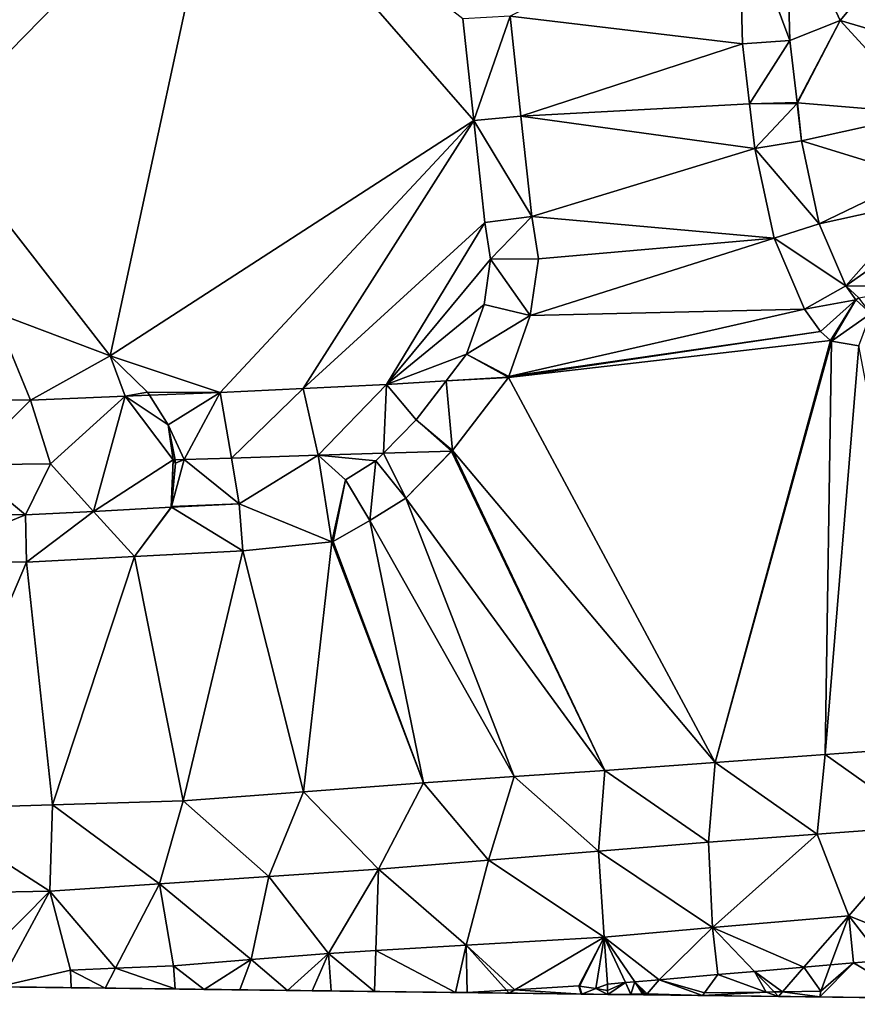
# Model space of a CAD drawing. Header units: inches. Extents: x 92348 to 92626, y 1600225 to 1600387.
# Tile 15 of 35: x 92450 to 92477, y 1600226 to 1600258. Entities that reach past the tile are written whole.
import ezdxf

# ---------------------------------------------------------------- set-up
doc = ezdxf.new("R2010")
doc.units = ezdxf.units.IN
doc.header["$MEASUREMENT"] = 0
doc.layers.add('Terreng_ortofoto', color=10, linetype='Continuous')

msp = doc.modelspace()

# ---------------------------------------------------------------- linework, layer by layer
at = {"layer": 'Terreng_ortofoto'}
for points in [[(92447.057, 1600254.708, 108), (92452.846, 1600247.277, 108), (92456.539, 1600264.402, 108)], [(92447.057, 1600254.708, 108), (92456.539, 1600264.402, 108), (92452.458, 1600264.047, 108)], [(92464.755, 1600254.979, 107.47), (92456.539, 1600264.402, 108), (92452.846, 1600247.277, 108)], [(92464.755, 1600254.979, 107.47), (92464.396, 1600258.316, 107.587), (92456.539, 1600264.402, 108)], [(92447.057, 1600254.708, 108), (92452.458, 1600264.047, 108), (92447.434, 1600259.272, 108)], [(92465.945, 1600258.406, 107.53), (92473.558, 1600257.497, 107.29), (92473.436, 1600262.093, 107.51)], [(92474.986, 1600262.1, 107.492), (92473.436, 1600262.093, 107.51), (92475.106, 1600257.608, 107.187)], [(92475.106, 1600257.608, 107.187), (92473.436, 1600262.093, 107.51), (92473.558, 1600257.497, 107.29)], [(92477.366, 1600259.001, 107), (92474.986, 1600262.1, 107.492), (92476.758, 1600258.255, 107)], [(92476.758, 1600258.255, 107), (92474.986, 1600262.1, 107.492), (92475.106, 1600257.608, 107.187)], [(92480.415, 1600257.179, 106), (92477.366, 1600259.001, 107), (92476.758, 1600258.255, 107)], [(92464.755, 1600254.979, 107.47), (92465.945, 1600258.406, 107.53), (92464.396, 1600258.316, 107.587)], [(92464.755, 1600254.979, 107.47), (92466.299, 1600255.125, 107.41), (92465.945, 1600258.406, 107.53)], [(92466.299, 1600255.125, 107.41), (92473.558, 1600257.497, 107.29), (92465.945, 1600258.406, 107.53)], [(92476.758, 1600258.255, 107), (92475.106, 1600257.608, 107.187), (92475.343, 1600255.574, 107.003)], [(92475.356, 1600255.56, 107), (92476.758, 1600258.255, 107), (92475.343, 1600255.574, 107.003)], [(92479.548, 1600255.208, 106), (92476.758, 1600258.255, 107), (92475.356, 1600255.56, 107)], [(92479.548, 1600255.208, 106), (92480.415, 1600257.179, 106), (92476.758, 1600258.255, 107)], [(92466.299, 1600255.125, 107.41), (92473.787, 1600255.533, 107.198), (92473.558, 1600257.497, 107.29)], [(92475.106, 1600257.608, 107.187), (92473.558, 1600257.497, 107.29), (92473.787, 1600255.533, 107.198)], [(92475.106, 1600257.608, 107.187), (92473.787, 1600255.533, 107.198), (92475.343, 1600255.574, 107.003)], [(92466.299, 1600255.125, 107.41), (92473.958, 1600254.065, 107.13), (92473.787, 1600255.533, 107.198)], [(92475.346, 1600255.542, 107), (92475.343, 1600255.574, 107.003), (92473.787, 1600255.533, 107.198)], [(92473.958, 1600254.065, 107.13), (92475.346, 1600255.542, 107), (92473.787, 1600255.533, 107.198)], [(92475.489, 1600254.318, 106.96), (92475.346, 1600255.542, 107), (92473.958, 1600254.065, 107.13)], [(92475.356, 1600255.56, 107), (92475.343, 1600255.574, 107.003), (92475.346, 1600255.542, 107)], [(92475.489, 1600254.318, 106.96), (92475.356, 1600255.56, 107), (92475.346, 1600255.542, 107)], [(92479.548, 1600255.208, 106), (92475.356, 1600255.56, 107), (92475.489, 1600254.318, 106.96)], [(92479.548, 1600255.208, 106), (92475.489, 1600254.318, 106.96), (92479.29, 1600253.152, 106)], [(92464.755, 1600254.979, 107.47), (92452.846, 1600247.277, 108), (92456.441, 1600246.081, 107.92)], [(92464.755, 1600254.979, 107.47), (92456.441, 1600246.081, 107.92), (92459.166, 1600246.212, 107.69)], [(92464.755, 1600254.979, 107.47), (92459.166, 1600246.212, 107.69), (92465.115, 1600251.642, 107.353)], [(92464.755, 1600254.979, 107.47), (92466.652, 1600251.845, 107.29), (92466.299, 1600255.125, 107.41)], [(92464.755, 1600254.979, 107.47), (92465.115, 1600251.642, 107.353), (92466.652, 1600251.845, 107.29)], [(92466.652, 1600251.845, 107.29), (92473.958, 1600254.065, 107.13), (92466.299, 1600255.125, 107.41)], [(92447.057, 1600254.708, 108), (92449.037, 1600248.708, 108), (92452.846, 1600247.277, 108)], [(92475.489, 1600254.318, 106.96), (92473.958, 1600254.065, 107.13), (92476.074, 1600251.602, 106.743)], [(92479.29, 1600253.152, 106), (92475.489, 1600254.318, 106.96), (92476.074, 1600251.602, 106.743)], [(92466.652, 1600251.845, 107.29), (92474.59, 1600251.129, 106.88), (92473.958, 1600254.065, 107.13)], [(92476.074, 1600251.602, 106.743), (92473.958, 1600254.065, 107.13), (92474.59, 1600251.129, 106.88)], [(92479.391, 1600252.33, 106), (92479.29, 1600253.152, 106), (92476.074, 1600251.602, 106.743)], [(92479.391, 1600252.33, 106), (92476.074, 1600251.602, 106.743), (92476.945, 1600249.568, 106.595)], [(92479.753, 1600251.551, 106), (92479.391, 1600252.33, 106), (92476.945, 1600249.568, 106.595)], [(92466.652, 1600251.845, 107.29), (92465.115, 1600251.642, 107.353), (92465.302, 1600250.447, 107.307)], [(92466.652, 1600251.845, 107.29), (92465.302, 1600250.447, 107.307), (92466.869, 1600250.459, 107.24)], [(92466.652, 1600251.845, 107.29), (92466.869, 1600250.459, 107.24), (92474.59, 1600251.129, 106.88)], [(92465.115, 1600251.642, 107.353), (92459.166, 1600246.212, 107.69), (92461.89, 1600246.343, 107.46)], [(92465.115, 1600251.642, 107.353), (92461.89, 1600246.343, 107.46), (92465.302, 1600250.447, 107.307)], [(92476.074, 1600251.602, 106.743), (92474.59, 1600251.129, 106.88), (92476.945, 1600249.568, 106.595)], [(92479.753, 1600251.551, 106), (92476.945, 1600249.568, 106.595), (92479.536, 1600249.558, 106.223)], [(92466.606, 1600248.594, 107.2), (92475.586, 1600248.804, 106.71), (92474.59, 1600251.129, 106.88)], [(92466.606, 1600248.594, 107.2), (92474.59, 1600251.129, 106.88), (92466.869, 1600250.459, 107.24)], [(92476.945, 1600249.568, 106.595), (92474.59, 1600251.129, 106.88), (92475.586, 1600248.804, 106.71)], [(92465.093, 1600248.963, 107.271), (92465.302, 1600250.447, 107.307), (92461.89, 1600246.343, 107.46)], [(92465.093, 1600248.963, 107.271), (92466.606, 1600248.594, 107.2), (92465.302, 1600250.447, 107.307)], [(92466.606, 1600248.594, 107.2), (92466.869, 1600250.459, 107.24), (92465.302, 1600250.447, 107.307)], [(92476.945, 1600249.568, 106.595), (92475.586, 1600248.804, 106.71), (92477.272, 1600249.11, 106.558)], [(92479.536, 1600249.558, 106.223), (92476.945, 1600249.568, 106.595), (92477.368, 1600249.176, 106.546)], [(92477.368, 1600249.176, 106.546), (92476.945, 1600249.568, 106.595), (92477.272, 1600249.11, 106.558)], [(92476.109, 1600248.071, 106.67), (92477.272, 1600249.11, 106.558), (92475.586, 1600248.804, 106.71)], [(92476.109, 1600248.071, 106.67), (92476.437, 1600247.776, 106.64), (92477.272, 1600249.11, 106.558)], [(92477.272, 1600249.11, 106.558), (92476.437, 1600247.776, 106.64), (92476.472, 1600247.76, 106.64)], [(92477.767, 1600248.665, 106.502), (92477.272, 1600249.11, 106.558), (92476.472, 1600247.76, 106.64)], [(92477.368, 1600249.176, 106.546), (92477.272, 1600249.11, 106.558), (92477.767, 1600248.665, 106.502)], [(92464.518, 1600247.327, 107.24), (92465.093, 1600248.963, 107.271), (92461.89, 1600246.343, 107.46)], [(92464.518, 1600247.327, 107.24), (92466.606, 1600248.594, 107.2), (92465.093, 1600248.963, 107.271)], [(92465.905, 1600246.598, 107.09), (92476.109, 1600248.071, 106.67), (92475.586, 1600248.804, 106.71)], [(92465.905, 1600246.598, 107.09), (92475.586, 1600248.804, 106.71), (92466.606, 1600248.594, 107.2)], [(92449.037, 1600248.708, 108), (92447.435, 1600245.866, 108.74), (92450.231, 1600245.825, 108.4)], [(92449.037, 1600248.708, 108), (92450.231, 1600245.825, 108.4), (92452.846, 1600247.277, 108)], [(92465.905, 1600246.598, 107.09), (92466.606, 1600248.594, 107.2), (92464.518, 1600247.327, 107.24)], [(92477.767, 1600248.665, 106.502), (92476.472, 1600247.76, 106.64), (92477.369, 1600247.602, 106.56)], [(92465.886, 1600246.563, 107.09), (92476.437, 1600247.776, 106.64), (92476.109, 1600248.071, 106.67)], [(92465.886, 1600246.563, 107.09), (92476.109, 1600248.071, 106.67), (92465.905, 1600246.598, 107.09)], [(92465.886, 1600246.563, 107.09), (92472.657, 1600233.96, 106.67), (92476.437, 1600247.776, 106.64)], [(92476.437, 1600247.776, 106.64), (92472.657, 1600233.96, 106.67), (92476.472, 1600247.76, 106.64)], [(92476.472, 1600247.76, 106.64), (92472.657, 1600233.96, 106.67), (92476.266, 1600234.223, 106.45)], [(92476.472, 1600247.76, 106.64), (92476.266, 1600234.223, 106.45), (92477.369, 1600247.602, 106.56)], [(92477.369, 1600247.602, 106.56), (92476.266, 1600234.223, 106.45), (92479.874, 1600234.485, 106.23)], [(92450.231, 1600245.825, 108.4), (92453.336, 1600245.953, 108.16), (92452.846, 1600247.277, 108)], [(92456.441, 1600246.081, 107.92), (92452.846, 1600247.277, 108), (92454.059, 1600246.088, 108)], [(92452.846, 1600247.277, 108), (92453.336, 1600245.953, 108.16), (92454.059, 1600246.088, 108)], [(92463.851, 1600246.458, 107.278), (92464.518, 1600247.327, 107.24), (92461.89, 1600246.343, 107.46)], [(92465.878, 1600246.578, 107.09), (92464.518, 1600247.327, 107.24), (92463.851, 1600246.458, 107.278)], [(92465.878, 1600246.578, 107.09), (92465.905, 1600246.598, 107.09), (92464.518, 1600247.327, 107.24)], [(92465.878, 1600246.578, 107.09), (92463.851, 1600246.458, 107.278), (92465.886, 1600246.563, 107.09)], [(92465.886, 1600246.563, 107.09), (92463.851, 1600246.458, 107.278), (92464.052, 1600244.177, 107.28)], [(92465.886, 1600246.563, 107.09), (92464.052, 1600244.177, 107.28), (92472.657, 1600233.96, 106.67)], [(92465.878, 1600246.578, 107.09), (92465.886, 1600246.563, 107.09), (92465.905, 1600246.598, 107.09)], [(92456.441, 1600246.081, 107.92), (92456.812, 1600243.929, 107.895), (92459.166, 1600246.212, 107.69)], [(92459.166, 1600246.212, 107.69), (92456.812, 1600243.929, 107.895), (92459.654, 1600244.02, 107.653)], [(92461.89, 1600246.343, 107.46), (92459.166, 1600246.212, 107.69), (92459.654, 1600244.02, 107.653)], [(92461.89, 1600246.343, 107.46), (92459.654, 1600244.02, 107.653), (92461.797, 1600244.089, 107.47)], [(92461.89, 1600246.343, 107.46), (92461.797, 1600244.089, 107.47), (92462.868, 1600245.18, 107.371)], [(92463.851, 1600246.458, 107.278), (92461.89, 1600246.343, 107.46), (92462.868, 1600245.18, 107.371)], [(92463.851, 1600246.458, 107.278), (92462.868, 1600245.18, 107.371), (92464.052, 1600244.177, 107.28)], [(92450.231, 1600245.825, 108.4), (92447.435, 1600245.866, 108.74), (92448.085, 1600243.709, 108.625)], [(92450.231, 1600245.825, 108.4), (92450.882, 1600243.739, 108.4), (92453.336, 1600245.953, 108.16)], [(92453.336, 1600245.953, 108.16), (92450.882, 1600243.739, 108.4), (92452.296, 1600242.184, 108.179)], [(92453.336, 1600245.953, 108.16), (92452.296, 1600242.184, 108.179), (92454.907, 1600243.868, 108.057)], [(92454.059, 1600246.088, 108), (92453.336, 1600245.953, 108.16), (92454.125, 1600245.986, 108.099)], [(92454.125, 1600245.986, 108.099), (92453.336, 1600245.953, 108.16), (92454.745, 1600245.022, 108)], [(92453.336, 1600245.953, 108.16), (92454.907, 1600243.868, 108.057), (92454.745, 1600245.022, 108)], [(92456.441, 1600246.081, 107.92), (92454.059, 1600246.088, 108), (92454.125, 1600245.986, 108.099)], [(92456.441, 1600246.081, 107.92), (92454.125, 1600245.986, 108.099), (92454.745, 1600245.022, 108)], [(92456.441, 1600246.081, 107.92), (92454.745, 1600245.022, 108), (92455.268, 1600243.88, 108.027)], [(92456.441, 1600246.081, 107.92), (92455.268, 1600243.88, 108.027), (92456.812, 1600243.929, 107.895)], [(92450.231, 1600245.825, 108.4), (92448.085, 1600243.709, 108.625), (92450.882, 1600243.739, 108.4)], [(92455.268, 1600243.88, 108.027), (92454.745, 1600245.022, 108), (92454.965, 1600243.87, 108.052)], [(92454.745, 1600245.022, 108), (92454.907, 1600243.868, 108.057), (92454.965, 1600243.87, 108.052)], [(92462.868, 1600245.18, 107.371), (92461.797, 1600244.089, 107.47), (92464.02, 1600244.16, 107.28)], [(92464.052, 1600244.177, 107.28), (92462.868, 1600245.18, 107.371), (92464.02, 1600244.16, 107.28)], [(92457.07, 1600242.435, 107.81), (92456.812, 1600243.929, 107.895), (92455.268, 1600243.88, 108.027)], [(92459.654, 1600244.02, 107.653), (92456.812, 1600243.929, 107.895), (92457.07, 1600242.435, 107.81)], [(92459.654, 1600244.02, 107.653), (92457.07, 1600242.435, 107.81), (92460.108, 1600241.189, 107.56)], [(92461.797, 1600244.089, 107.47), (92459.654, 1600244.02, 107.653), (92461.547, 1600243.834, 107.478)], [(92460.552, 1600243.215, 107.535), (92461.547, 1600243.834, 107.478), (92459.654, 1600244.02, 107.653)], [(92460.552, 1600243.215, 107.535), (92459.654, 1600244.02, 107.653), (92460.108, 1600241.189, 107.56)], [(92461.797, 1600244.089, 107.47), (92461.547, 1600243.834, 107.478), (92462.523, 1600242.616, 107.28)], [(92464.02, 1600244.16, 107.28), (92461.797, 1600244.089, 107.47), (92462.523, 1600242.616, 107.28)], [(92464.02, 1600244.16, 107.28), (92462.523, 1600242.616, 107.28), (92464.026, 1600244.147, 107.28)], [(92464.026, 1600244.147, 107.28), (92462.523, 1600242.616, 107.28), (92469.049, 1600233.698, 106.89)], [(92464.052, 1600244.177, 107.28), (92464.02, 1600244.16, 107.28), (92464.026, 1600244.147, 107.28)], [(92464.052, 1600244.177, 107.28), (92464.026, 1600244.147, 107.28), (92469.049, 1600233.698, 106.89)], [(92464.052, 1600244.177, 107.28), (92469.049, 1600233.698, 106.89), (92472.657, 1600233.96, 106.67)], [(92450.066, 1600242.067, 108.335), (92448.085, 1600243.709, 108.625), (92446.357, 1600242.119, 108.626)], [(92450.882, 1600243.739, 108.4), (92448.085, 1600243.709, 108.625), (92450.066, 1600242.067, 108.335)], [(92450.882, 1600243.739, 108.4), (92450.066, 1600242.067, 108.335), (92452.296, 1600242.184, 108.179)], [(92454.839, 1600242.318, 108.001), (92454.907, 1600243.868, 108.057), (92452.296, 1600242.184, 108.179)], [(92454.839, 1600242.318, 108.001), (92454.854, 1600242.338, 107.998), (92454.907, 1600243.868, 108.057)], [(92454.854, 1600242.338, 107.998), (92457.07, 1600242.435, 107.81), (92455.268, 1600243.88, 108.027)], [(92454.854, 1600242.338, 107.998), (92455.268, 1600243.88, 108.027), (92454.985, 1600243.765, 108)], [(92454.854, 1600242.338, 107.998), (92454.985, 1600243.765, 108), (92454.907, 1600243.868, 108.057)], [(92454.907, 1600243.868, 108.057), (92454.985, 1600243.765, 108), (92454.965, 1600243.87, 108.052)], [(92455.268, 1600243.88, 108.027), (92454.965, 1600243.87, 108.052), (92454.985, 1600243.765, 108)], [(92460.552, 1600243.215, 107.535), (92461.345, 1600241.883, 107.35), (92461.547, 1600243.834, 107.478)], [(92462.523, 1600242.616, 107.28), (92461.547, 1600243.834, 107.478), (92461.345, 1600241.883, 107.35)], [(92460.552, 1600243.215, 107.535), (92460.108, 1600241.189, 107.56), (92460.145, 1600241.201, 107.56)], [(92460.552, 1600243.215, 107.535), (92460.145, 1600241.201, 107.56), (92461.345, 1600241.883, 107.35)], [(92454.839, 1600242.318, 108.001), (92452.296, 1600242.184, 108.179), (92453.643, 1600240.702, 107.965)], [(92454.839, 1600242.318, 108.001), (92453.643, 1600240.702, 107.965), (92454.853, 1600242.318, 108)], [(92454.853, 1600242.318, 108), (92453.643, 1600240.702, 107.965), (92457.19, 1600240.889, 107.73)], [(92454.839, 1600242.318, 108.001), (92454.853, 1600242.318, 108), (92454.854, 1600242.338, 107.998)], [(92454.854, 1600242.338, 107.998), (92454.853, 1600242.318, 108), (92457.07, 1600242.435, 107.81)], [(92454.853, 1600242.318, 108), (92457.19, 1600240.889, 107.73), (92457.07, 1600242.435, 107.81)], [(92460.108, 1600241.189, 107.56), (92457.07, 1600242.435, 107.81), (92457.19, 1600240.889, 107.73)], [(92462.523, 1600242.616, 107.28), (92461.345, 1600241.883, 107.35), (92466.077, 1600233.497, 107.175)], [(92462.523, 1600242.616, 107.28), (92466.077, 1600233.497, 107.175), (92469.049, 1600233.698, 106.89)], [(92450.066, 1600242.067, 108.335), (92446.357, 1600242.119, 108.626), (92446.35, 1600240.568, 108.55)], [(92450.066, 1600242.067, 108.335), (92446.35, 1600240.568, 108.55), (92450.096, 1600240.516, 108.2)], [(92450.066, 1600242.067, 108.335), (92450.096, 1600240.516, 108.2), (92452.296, 1600242.184, 108.179)], [(92450.096, 1600240.516, 108.2), (92453.643, 1600240.702, 107.965), (92452.296, 1600242.184, 108.179)], [(92461.345, 1600241.883, 107.35), (92460.145, 1600241.201, 107.56), (92463.106, 1600233.297, 107.46)], [(92461.345, 1600241.883, 107.35), (92463.106, 1600233.297, 107.46), (92466.077, 1600233.497, 107.175)], [(92460.108, 1600241.189, 107.56), (92457.19, 1600240.889, 107.73), (92459.172, 1600232.998, 107.765)], [(92460.108, 1600241.189, 107.56), (92459.172, 1600232.998, 107.765), (92463.106, 1600233.297, 107.46)], [(92460.108, 1600241.189, 107.56), (92463.106, 1600233.297, 107.46), (92460.145, 1600241.201, 107.56)], [(92450.096, 1600240.516, 108.2), (92450.951, 1600232.57, 108.395), (92453.643, 1600240.702, 107.965)], [(92450.951, 1600232.57, 108.395), (92455.237, 1600232.7, 108.07), (92453.643, 1600240.702, 107.965)], [(92457.19, 1600240.889, 107.73), (92453.643, 1600240.702, 107.965), (92455.237, 1600232.7, 108.07)], [(92457.19, 1600240.889, 107.73), (92455.237, 1600232.7, 108.07), (92459.172, 1600232.998, 107.765)], [(92450.096, 1600240.516, 108.2), (92446.35, 1600240.568, 108.55), (92446.665, 1600232.44, 108.72)], [(92450.096, 1600240.516, 108.2), (92446.665, 1600232.44, 108.72), (92450.951, 1600232.57, 108.395)], [(92479.874, 1600234.485, 106.23), (92476.266, 1600234.223, 106.45), (92479.572, 1600231.87, 106.46)], [(92469.049, 1600233.698, 106.89), (92472.446, 1600231.347, 106.95), (92472.657, 1600233.96, 106.67)], [(92476.009, 1600231.609, 106.705), (92472.657, 1600233.96, 106.67), (92472.446, 1600231.347, 106.95)], [(92476.266, 1600234.223, 106.45), (92472.657, 1600233.96, 106.67), (92476.009, 1600231.609, 106.705)], [(92476.266, 1600234.223, 106.45), (92476.009, 1600231.609, 106.705), (92479.572, 1600231.87, 106.46)], [(92469.049, 1600233.698, 106.89), (92466.077, 1600233.497, 107.175), (92468.84, 1600231.055, 107.233)], [(92469.049, 1600233.698, 106.89), (92468.84, 1600231.055, 107.233), (92472.446, 1600231.347, 106.95)], [(92463.106, 1600233.297, 107.46), (92459.172, 1600232.998, 107.765), (92461.628, 1600230.47, 107.8)], [(92465.234, 1600230.762, 107.517), (92463.106, 1600233.297, 107.46), (92461.628, 1600230.47, 107.8)], [(92466.077, 1600233.497, 107.175), (92463.106, 1600233.297, 107.46), (92465.234, 1600230.762, 107.517)], [(92468.84, 1600231.055, 107.233), (92466.077, 1600233.497, 107.175), (92465.234, 1600230.762, 107.517)], [(92459.172, 1600232.998, 107.765), (92455.237, 1600232.7, 108.07), (92458.04, 1600230.23, 108.073)], [(92461.628, 1600230.47, 107.8), (92459.172, 1600232.998, 107.765), (92458.04, 1600230.23, 108.073)], [(92450.951, 1600232.57, 108.395), (92454.453, 1600229.991, 108.347), (92455.237, 1600232.7, 108.07)], [(92458.04, 1600230.23, 108.073), (92455.237, 1600232.7, 108.07), (92454.453, 1600229.991, 108.347)], [(92450.865, 1600229.751, 108.62), (92446.665, 1600232.44, 108.72), (92446.38, 1600229.655, 109.05)], [(92450.951, 1600232.57, 108.395), (92446.665, 1600232.44, 108.72), (92450.865, 1600229.751, 108.62)], [(92450.951, 1600232.57, 108.395), (92450.865, 1600229.751, 108.62), (92454.453, 1600229.991, 108.347)], [(92477.037, 1600228.938, 106.805), (92479.572, 1600231.87, 106.46), (92476.009, 1600231.609, 106.705)], [(92480.229, 1600227.658, 107.257), (92479.572, 1600231.87, 106.46), (92477.037, 1600228.938, 106.805)], [(92468.84, 1600231.055, 107.233), (92472.57, 1600228.552, 107.1), (92472.446, 1600231.347, 106.95)], [(92476.009, 1600231.609, 106.705), (92472.446, 1600231.347, 106.95), (92472.57, 1600228.552, 107.1)], [(92477.037, 1600228.938, 106.805), (92476.009, 1600231.609, 106.705), (92472.57, 1600228.552, 107.1)], [(92468.84, 1600231.055, 107.233), (92465.234, 1600230.762, 107.517), (92469.021, 1600228.245, 107.42)], [(92468.84, 1600231.055, 107.233), (92469.021, 1600228.245, 107.42), (92472.57, 1600228.552, 107.1)], [(92465.234, 1600230.762, 107.517), (92461.628, 1600230.47, 107.8), (92464.507, 1600227.976, 107.71)], [(92469.021, 1600228.245, 107.42), (92465.234, 1600230.762, 107.517), (92464.507, 1600227.976, 107.71)], [(92461.628, 1600230.47, 107.8), (92458.04, 1600230.23, 108.073), (92459.993, 1600227.706, 108)], [(92461.628, 1600230.47, 107.8), (92459.993, 1600227.706, 108), (92461.542, 1600227.799, 107.9)], [(92464.507, 1600227.976, 107.71), (92461.628, 1600230.47, 107.8), (92461.542, 1600227.799, 107.9)], [(92458.04, 1600230.23, 108.073), (92454.453, 1600229.991, 108.347), (92457.456, 1600227.505, 108.235)], [(92459.993, 1600227.706, 108), (92458.04, 1600230.23, 108.073), (92457.456, 1600227.505, 108.235)], [(92450.865, 1600229.751, 108.62), (92446.38, 1600229.655, 109.05), (92448.16, 1600227.022, 109.06)], [(92450.865, 1600229.751, 108.62), (92448.16, 1600227.022, 109.06), (92449.158, 1600226.615, 109.237)], [(92450.865, 1600229.751, 108.62), (92449.158, 1600226.615, 109.237), (92451.54, 1600227.163, 108.765)], [(92450.865, 1600229.751, 108.62), (92453.016, 1600227.225, 108.636), (92454.453, 1600229.991, 108.347)], [(92450.865, 1600229.751, 108.62), (92451.54, 1600227.163, 108.765), (92453.016, 1600227.225, 108.636)], [(92453.016, 1600227.225, 108.636), (92454.92, 1600227.304, 108.47), (92454.453, 1600229.991, 108.347)], [(92454.92, 1600227.304, 108.47), (92457.456, 1600227.505, 108.235), (92454.453, 1600229.991, 108.347)], [(92477.037, 1600228.938, 106.805), (92472.57, 1600228.552, 107.1), (92475.569, 1600227.255, 107.548)], [(92477.037, 1600228.938, 106.805), (92475.569, 1600227.255, 107.548), (92476.442, 1600227.331, 107.494)], [(92477.037, 1600228.938, 106.805), (92476.442, 1600227.331, 107.494), (92477.197, 1600227.396, 107.447)], [(92480.229, 1600227.658, 107.257), (92477.037, 1600228.938, 106.805), (92478.177, 1600227.481, 107.385)], [(92477.037, 1600228.938, 106.805), (92477.197, 1600227.396, 107.447), (92478.177, 1600227.481, 107.385)], [(92469.021, 1600228.245, 107.42), (92470.826, 1600226.845, 107.829), (92472.57, 1600228.552, 107.1)], [(92472.57, 1600228.552, 107.1), (92470.826, 1600226.845, 107.829), (92472.753, 1600227.012, 107.724)], [(92472.57, 1600228.552, 107.1), (92472.753, 1600227.012, 107.724), (92473.949, 1600227.115, 107.65)], [(92472.57, 1600228.552, 107.1), (92473.949, 1600227.115, 107.65), (92475.569, 1600227.255, 107.548)], [(92469.021, 1600228.245, 107.42), (92464.507, 1600227.976, 107.71), (92466.098, 1600226.518, 108.174)], [(92469.021, 1600228.245, 107.42), (92466.098, 1600226.518, 108.174), (92468.198, 1600226.643, 108)], [(92469.021, 1600228.245, 107.42), (92468.198, 1600226.643, 108), (92468.218, 1600226.64, 108)], [(92469.021, 1600228.245, 107.42), (92468.218, 1600226.64, 108), (92468.757, 1600226.555, 108)], [(92469.021, 1600228.245, 107.42), (92468.757, 1600226.555, 108), (92469.134, 1600226.699, 107.922)], [(92469.021, 1600228.245, 107.42), (92469.134, 1600226.699, 107.922), (92469.723, 1600226.75, 107.889)], [(92469.021, 1600228.245, 107.42), (92469.723, 1600226.75, 107.889), (92470.031, 1600226.777, 107.873)], [(92469.021, 1600228.245, 107.42), (92470.031, 1600226.777, 107.873), (92470.826, 1600226.845, 107.829)], [(92459.993, 1600227.706, 108), (92461.5, 1600226.462, 108.667), (92461.542, 1600227.799, 107.9)], [(92464.156, 1600226.429, 108.566), (92461.542, 1600227.799, 107.9), (92461.5, 1600226.462, 108.667)], [(92464.507, 1600227.976, 107.71), (92461.542, 1600227.799, 107.9), (92464.156, 1600226.429, 108.566)], [(92464.507, 1600227.976, 107.71), (92464.156, 1600226.429, 108.566), (92464.533, 1600226.424, 108.303)], [(92466.098, 1600226.518, 108.174), (92464.507, 1600227.976, 107.71), (92465.827, 1600226.502, 108.196)], [(92464.507, 1600227.976, 107.71), (92464.533, 1600226.424, 108.303), (92465.827, 1600226.502, 108.196)], [(92454.92, 1600227.304, 108.47), (92455.924, 1600226.531, 108.877), (92457.456, 1600227.505, 108.235)], [(92457.456, 1600227.505, 108.235), (92455.924, 1600226.531, 108.877), (92457.088, 1600226.517, 108.833)], [(92457.456, 1600227.505, 108.235), (92457.088, 1600226.517, 108.833), (92458.654, 1600226.497, 108.774)], [(92459.993, 1600227.706, 108), (92457.456, 1600227.505, 108.235), (92458.654, 1600226.497, 108.774)], [(92459.993, 1600227.706, 108), (92458.654, 1600226.497, 108.774), (92459.457, 1600226.487, 108.744)], [(92459.993, 1600227.706, 108), (92459.457, 1600226.487, 108.744), (92460.078, 1600226.48, 108.72)], [(92459.993, 1600227.706, 108), (92460.078, 1600226.48, 108.72), (92461.5, 1600226.462, 108.667)], [(92479.146, 1600226.243, 108), (92478.177, 1600227.481, 107.385), (92477.197, 1600227.396, 107.447)], [(92451.54, 1600227.163, 108.765), (92449.158, 1600226.615, 109.237), (92451.567, 1600226.585, 109.075)], [(92451.54, 1600227.163, 108.765), (92452.677, 1600226.571, 109), (92453.016, 1600227.225, 108.636)], [(92451.54, 1600227.163, 108.765), (92451.567, 1600226.585, 109.075), (92452.677, 1600226.571, 109)], [(92453.016, 1600227.225, 108.636), (92452.677, 1600226.571, 109), (92454.966, 1600226.543, 108.914)], [(92453.016, 1600227.225, 108.636), (92454.966, 1600226.543, 108.914), (92454.92, 1600227.304, 108.47)], [(92454.92, 1600227.304, 108.47), (92454.966, 1600226.543, 108.914), (92455.924, 1600226.531, 108.877)], [(92474.868, 1600226.451, 108), (92475.569, 1600227.255, 107.548), (92473.949, 1600227.115, 107.65)], [(92476.124, 1600226.47, 108), (92475.569, 1600227.255, 107.548), (92474.868, 1600226.451, 108)], [(92476.124, 1600226.47, 108), (92476.442, 1600227.331, 107.494), (92475.569, 1600227.255, 107.548)], [(92479.146, 1600226.243, 108), (92477.197, 1600227.396, 107.447), (92476.087, 1600226.281, 108.116)], [(92477.197, 1600227.396, 107.447), (92476.124, 1600226.47, 108), (92476.087, 1600226.281, 108.116)], [(92477.197, 1600227.396, 107.447), (92476.442, 1600227.331, 107.494), (92476.124, 1600226.47, 108)], [(92422.355, 1600226.947, 111.545), (92495.395, 1600226.041, 107.05), (92470.323, 1600226.352, 108.333)], [(92444.369, 1600226.674, 109.56), (92422.355, 1600226.947, 111.545), (92470.323, 1600226.352, 108.333)], [(92470.826, 1600226.845, 107.829), (92470.031, 1600226.777, 107.873), (92470.439, 1600226.384, 108)], [(92470.826, 1600226.845, 107.829), (92470.439, 1600226.384, 108), (92472.251, 1600226.329, 108.26)], [(92472.753, 1600227.012, 107.724), (92470.826, 1600226.845, 107.829), (92472.313, 1600226.412, 108)], [(92472.313, 1600226.412, 108), (92470.826, 1600226.845, 107.829), (92472.251, 1600226.329, 108.26)], [(92472.753, 1600227.012, 107.724), (92472.313, 1600226.412, 108), (92474.331, 1600226.443, 108)], [(92473.949, 1600227.115, 107.65), (92472.753, 1600227.012, 107.724), (92474.331, 1600226.443, 108)], [(92474.868, 1600226.451, 108), (92473.949, 1600227.115, 107.65), (92474.591, 1600226.447, 108)], [(92473.949, 1600227.115, 107.65), (92474.331, 1600226.443, 108), (92474.591, 1600226.447, 108)], [(92448.173, 1600226.627, 109.304), (92444.369, 1600226.674, 109.56), (92452.677, 1600226.571, 109)], [(92444.369, 1600226.674, 109.56), (92470.323, 1600226.352, 108.333), (92452.677, 1600226.571, 109)], [(92449.158, 1600226.615, 109.237), (92448.173, 1600226.627, 109.304), (92451.567, 1600226.585, 109.075)], [(92448.173, 1600226.627, 109.304), (92452.677, 1600226.571, 109), (92451.567, 1600226.585, 109.075)], [(92452.677, 1600226.571, 109), (92470.323, 1600226.352, 108.333), (92459.457, 1600226.487, 108.744)], [(92452.677, 1600226.571, 109), (92459.457, 1600226.487, 108.744), (92458.654, 1600226.497, 108.774)], [(92452.677, 1600226.571, 109), (92458.654, 1600226.497, 108.774), (92455.924, 1600226.531, 108.877)], [(92452.677, 1600226.571, 109), (92455.924, 1600226.531, 108.877), (92454.966, 1600226.543, 108.914)], [(92458.654, 1600226.497, 108.774), (92457.088, 1600226.517, 108.833), (92455.924, 1600226.531, 108.877)], [(92465.911, 1600226.407, 108.5), (92465.827, 1600226.502, 108.196), (92464.533, 1600226.424, 108.303)], [(92465.911, 1600226.407, 108.5), (92466.098, 1600226.518, 108.174), (92465.827, 1600226.502, 108.196)], [(92468.275, 1600226.378, 108.404), (92466.098, 1600226.518, 108.174), (92465.911, 1600226.407, 108.5)], [(92468.198, 1600226.643, 108), (92466.098, 1600226.518, 108.174), (92468.275, 1600226.378, 108.404)], [(92468.198, 1600226.643, 108), (92468.275, 1600226.378, 108.404), (92468.218, 1600226.64, 108)], [(92468.218, 1600226.64, 108), (92468.275, 1600226.378, 108.404), (92468.292, 1600226.378, 108.403)], [(92468.218, 1600226.64, 108), (92468.292, 1600226.378, 108.403), (92468.757, 1600226.555, 108)], [(92468.292, 1600226.378, 108.403), (92469.14, 1600226.367, 108.378), (92468.757, 1600226.555, 108)], [(92469.134, 1600226.699, 107.922), (92468.757, 1600226.555, 108), (92469.138, 1600226.495, 108)], [(92469.138, 1600226.495, 108), (92468.757, 1600226.555, 108), (92469.14, 1600226.367, 108.378)], [(92469.134, 1600226.699, 107.922), (92469.138, 1600226.495, 108), (92469.723, 1600226.75, 107.889)], [(92469.138, 1600226.495, 108), (92469.14, 1600226.367, 108.378), (92469.723, 1600226.75, 107.889)], [(92469.14, 1600226.367, 108.378), (92469.894, 1600226.358, 108.35), (92469.723, 1600226.75, 107.889)], [(92469.898, 1600226.376, 108), (92470.031, 1600226.777, 107.873), (92469.723, 1600226.75, 107.889)], [(92469.898, 1600226.376, 108), (92469.723, 1600226.75, 107.889), (92469.894, 1600226.358, 108.35)], [(92469.898, 1600226.376, 108), (92470.278, 1600226.382, 108), (92470.031, 1600226.777, 107.873)], [(92470.031, 1600226.777, 107.873), (92470.278, 1600226.382, 108), (92470.302, 1600226.382, 108)], [(92470.031, 1600226.777, 107.873), (92470.302, 1600226.382, 108), (92470.354, 1600226.383, 108)], [(92470.031, 1600226.777, 107.873), (92470.354, 1600226.383, 108), (92470.439, 1600226.384, 108)], [(92464.533, 1600226.424, 108.303), (92461.5, 1600226.462, 108.667), (92459.457, 1600226.487, 108.744)], [(92464.533, 1600226.424, 108.303), (92459.457, 1600226.487, 108.744), (92470.323, 1600226.352, 108.333)], [(92461.5, 1600226.462, 108.667), (92460.078, 1600226.48, 108.72), (92459.457, 1600226.487, 108.744)], [(92464.533, 1600226.424, 108.303), (92464.156, 1600226.429, 108.566), (92461.5, 1600226.462, 108.667)], [(92465.911, 1600226.407, 108.5), (92464.533, 1600226.424, 108.303), (92470.323, 1600226.352, 108.333)], [(92468.275, 1600226.378, 108.404), (92465.911, 1600226.407, 108.5), (92469.14, 1600226.367, 108.378)], [(92465.911, 1600226.407, 108.5), (92470.323, 1600226.352, 108.333), (92469.14, 1600226.367, 108.378)], [(92468.275, 1600226.378, 108.404), (92469.14, 1600226.367, 108.378), (92468.292, 1600226.378, 108.403)], [(92469.14, 1600226.367, 108.378), (92470.323, 1600226.352, 108.333), (92469.894, 1600226.358, 108.35)], [(92469.898, 1600226.376, 108), (92469.894, 1600226.358, 108.35), (92470.278, 1600226.382, 108)], [(92470.323, 1600226.352, 108.333), (92470.278, 1600226.382, 108), (92469.894, 1600226.358, 108.35)], [(92470.323, 1600226.352, 108.333), (92470.302, 1600226.382, 108), (92470.278, 1600226.382, 108)], [(92470.323, 1600226.352, 108.333), (92470.354, 1600226.383, 108), (92470.302, 1600226.382, 108)], [(92470.323, 1600226.352, 108.333), (92472.251, 1600226.329, 108.26), (92470.439, 1600226.384, 108)], [(92470.323, 1600226.352, 108.333), (92470.439, 1600226.384, 108), (92470.354, 1600226.383, 108)], [(92479.146, 1600226.243, 108), (92470.323, 1600226.352, 108.333), (92487.267, 1600226.142, 108.254)], [(92479.146, 1600226.243, 108), (92476.087, 1600226.281, 108.116), (92470.323, 1600226.352, 108.333)], [(92476.087, 1600226.281, 108.116), (92474.734, 1600226.298, 108.167), (92470.323, 1600226.352, 108.333)], [(92474.734, 1600226.298, 108.167), (92472.251, 1600226.329, 108.26), (92470.323, 1600226.352, 108.333)], [(92470.323, 1600226.352, 108.333), (92495.395, 1600226.041, 107.05), (92487.267, 1600226.142, 108.254)], [(92474.734, 1600226.298, 108.167), (92474.331, 1600226.443, 108), (92472.251, 1600226.329, 108.26)], [(92474.331, 1600226.443, 108), (92472.313, 1600226.412, 108), (92472.251, 1600226.329, 108.26)], [(92474.734, 1600226.298, 108.167), (92474.591, 1600226.447, 108), (92474.331, 1600226.443, 108)], [(92474.734, 1600226.298, 108.167), (92474.868, 1600226.451, 108), (92474.591, 1600226.447, 108)], [(92476.087, 1600226.281, 108.116), (92474.868, 1600226.451, 108), (92474.734, 1600226.298, 108.167)], [(92476.124, 1600226.47, 108), (92474.868, 1600226.451, 108), (92476.087, 1600226.281, 108.116)]]:
    msp.add_3dface(points, dxfattribs=at)

doc.saveas('drawing.dxf')
